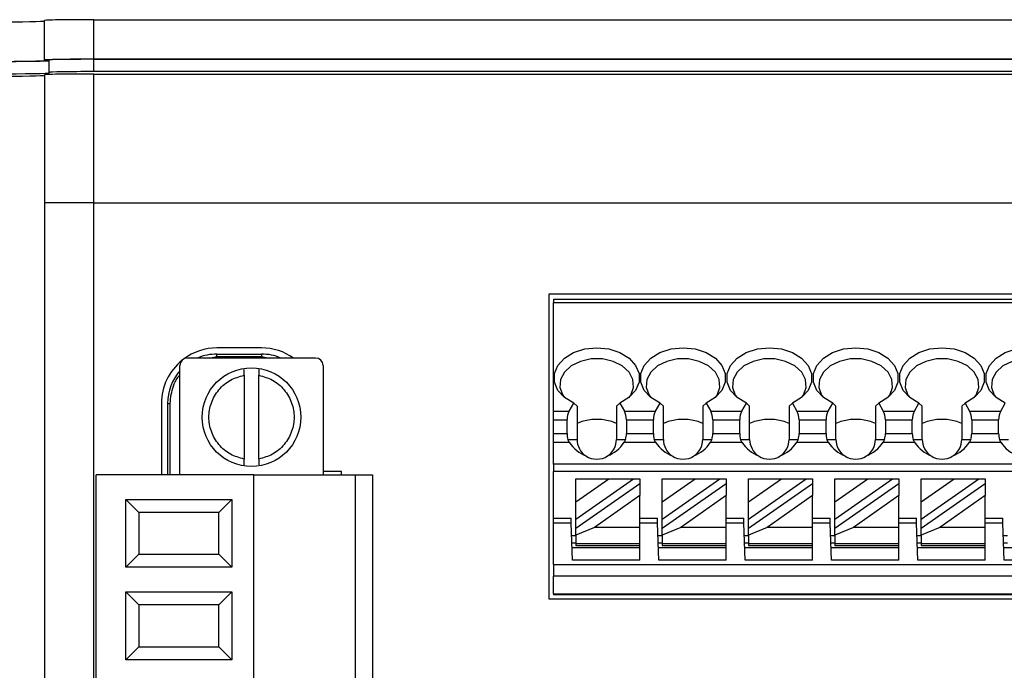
# Model space of a CAD drawing. Header units: millimetres. Extents: x 0 to 594, y 0 to 420.
# Tile 5 of 26: x 114 to 154, y 263 to 290. Entities that reach past the tile are written whole.
import ezdxf

# ---------------------------------------------------------------- set-up
doc = ezdxf.new("R2010")
doc.units = ezdxf.units.MM

msp = doc.modelspace()

# ---------------------------------------------------------------- linework, layer by layer
for p, q in [((115.2244, 287.8998), (115.2244, 289.5045)), ((117.2244, 287.9347), (117.2244, 289.5395)), ((117.2244, 289.5395), (247.666, 289.5395)), ((115.2244, 287.8998), (115.2244, 287.8824)), ((115.4244, 287.3998), (115.4244, 287.8998)), ((247.666, 287.9347), (117.2244, 287.9347)), ((117.2244, 287.9312), (247.666, 287.9312)), ((117.2244, 287.4312), (117.2244, 287.9312)), ((115.2244, 287.2998), (115.2244, 282.1031)), ((115.4244, 287.3998), (115.4244, 287.3824)), ((247.666, 287.4312), (117.2244, 287.4312)), ((117.2244, 287.3347), (247.666, 287.3347)), ((117.2244, 282.1031), (117.2244, 287.3347)), ((115.2244, 282.1031), (115.2244, 244.1031)), ((117.2244, 282.1031), (115.2244, 282.1031)), ((117.2244, 244.1031), (117.2244, 282.1031)), ((117.2244, 282.1031), (251.8777, 282.1031)), ((135.6744, 278.4031), (135.6744, 266.0332)), ((179.5744, 278.4031), (135.6744, 278.4031)), ((135.8744, 278.2031), (179.3744, 278.2031)), ((135.8744, 278.2031), (135.8744, 278.0566)), ((135.8744, 278.0566), (179.3744, 278.0566)), ((135.8744, 273.6495), (135.8744, 278.0566)), ((124.0355, 276.2181), (122.2244, 276.2181)), ((122.2244, 275.8681), (122.2244, 275.9681)), ((122.2244, 275.9681), (124.0355, 275.9681)), ((124.0355, 275.9681), (124.0355, 275.8681)), ((120.7244, 271.0731), (120.7244, 275.5081)), ((126.2244, 275.8081), (121.0244, 275.8081)), ((121.9098, 275.8081), (122.2244, 275.8681)), ((122.2244, 275.8681), (124.0355, 275.8681)), ((124.0355, 275.8681), (124.3368, 275.8081)), ((126.5244, 275.5081), (126.5244, 271.0731)), ((123.3244, 275.1078), (123.3244, 271.7084)), ((123.9244, 271.7084), (123.9244, 275.1078)), ((119.9744, 273.9681), (119.9744, 271.0731)), ((120.2244, 273.9681), (120.2244, 271.0731)), ((120.2244, 273.9681), (120.3244, 273.9681)), ((120.3244, 271.0731), (120.3244, 273.9681)), ((136.5048, 273.6495), (136.6911, 273.9723)), ((136.6911, 273.9723), (136.8244, 273.859)), ((138.4244, 273.859), (138.5576, 273.9723)), ((138.5576, 273.9723), (138.744, 273.6495)), ((140.0048, 273.6495), (140.1911, 273.9723)), ((140.1911, 273.9723), (140.3244, 273.859)), ((141.9244, 273.859), (142.0577, 273.9723)), ((142.0577, 273.9723), (142.244, 273.6495)), ((143.5048, 273.6495), (143.6911, 273.9723)), ((143.6911, 273.9723), (143.8244, 273.859)), ((145.4244, 273.859), (145.5577, 273.9723)), ((145.5577, 273.9723), (145.744, 273.6495)), ((147.0048, 273.6495), (147.1911, 273.9723)), ((147.1911, 273.9723), (147.3244, 273.859)), ((148.9244, 273.859), (149.0577, 273.9723)), ((149.0577, 273.9723), (149.244, 273.6495)), ((150.5048, 273.6495), (150.6911, 273.9723)), ((150.6911, 273.9723), (150.8244, 273.859)), ((152.4244, 273.859), (152.5577, 273.9723)), ((152.5577, 273.9723), (152.744, 273.6495)), ((154.0048, 273.6495), (154.1911, 273.9723)), ((135.8744, 273.6495), (136.5048, 273.6495)), ((135.8744, 273.296), (135.8744, 273.6495)), ((136.8244, 273.859), (136.8244, 272.5031)), ((138.4244, 273.859), (138.4244, 272.5031)), ((138.744, 273.6495), (140.0048, 273.6495)), ((140.3244, 272.5031), (140.3244, 273.859)), ((141.9244, 273.859), (141.9244, 272.5031)), ((142.244, 273.6495), (143.5048, 273.6495)), ((143.8244, 272.5031), (143.8244, 273.859)), ((145.4244, 273.859), (145.4244, 272.5031)), ((145.744, 273.6495), (147.0048, 273.6495)), ((147.3244, 272.5031), (147.3244, 273.859)), ((148.9244, 273.859), (148.9244, 272.5031)), ((149.244, 273.6495), (150.5048, 273.6495)), ((150.8244, 272.5031), (150.8244, 273.859)), ((152.4244, 273.859), (152.4244, 272.5031)), ((152.744, 273.6495), (154.0048, 273.6495)), ((135.8744, 273.296), (136.4202, 273.296)), ((135.8744, 272.742), (135.8744, 273.296)), ((136.4202, 272.742), (136.4202, 273.296)), ((138.8285, 273.296), (138.8285, 272.742)), ((138.8285, 273.296), (139.9202, 273.296)), ((139.9202, 272.742), (139.9202, 273.296)), ((142.3285, 273.296), (142.3285, 272.742)), ((142.3285, 273.296), (143.4202, 273.296)), ((143.4202, 272.742), (143.4202, 273.296)), ((145.8285, 273.296), (145.8285, 272.742)), ((145.8285, 273.296), (146.9202, 273.296)), ((146.9202, 272.742), (146.9202, 273.296)), ((149.3285, 273.296), (149.3285, 272.742)), ((149.3285, 273.296), (150.4202, 273.296)), ((150.4202, 272.742), (150.4202, 273.296)), ((152.8285, 273.296), (152.8285, 272.742)), ((152.8285, 273.296), (153.9202, 273.296)), ((153.9202, 272.742), (153.9202, 273.296)), ((135.8744, 272.742), (136.4202, 272.742)), ((135.8744, 272.3885), (135.8744, 272.742)), ((138.8285, 272.742), (139.9202, 272.742)), ((142.3285, 272.742), (143.4202, 272.742)), ((145.8285, 272.742), (146.9202, 272.742)), ((149.3285, 272.742), (150.4202, 272.742)), ((152.8285, 272.742), (153.9202, 272.742)), ((135.8744, 272.3885), (136.5107, 272.3885)), ((135.8744, 271.5031), (135.8744, 272.3885)), ((136.5107, 272.3885), (136.4553, 272.5031)), ((136.4553, 272.5031), (136.8244, 272.5031)), ((138.4244, 272.5031), (138.7934, 272.5031)), ((138.7934, 272.5031), (138.7381, 272.3885)), ((138.7381, 272.3885), (140.0107, 272.3885)), ((140.0107, 272.3885), (139.9553, 272.5031)), ((139.9553, 272.5031), (140.3244, 272.5031)), ((141.9244, 272.5031), (142.2934, 272.5031)), ((142.2934, 272.5031), (142.2381, 272.3885)), ((142.2381, 272.3885), (143.5107, 272.3885)), ((143.5107, 272.3885), (143.4553, 272.5031)), ((143.4553, 272.5031), (143.8244, 272.5031)), ((145.4244, 272.5031), (145.7934, 272.5031)), ((145.7934, 272.5031), (145.7381, 272.3885)), ((145.7381, 272.3885), (147.0107, 272.3885)), ((146.9553, 272.5031), (147.3244, 272.5031)), ((147.0107, 272.3885), (146.9553, 272.5031)), ((148.9244, 272.5031), (149.2934, 272.5031)), ((149.2934, 272.5031), (149.2381, 272.3885)), ((149.2381, 272.3885), (150.5107, 272.3885)), ((150.5107, 272.3885), (150.4553, 272.5031)), ((150.4553, 272.5031), (150.8244, 272.5031)), ((152.4244, 272.5031), (152.7934, 272.5031)), ((152.7934, 272.5031), (152.7381, 272.3885)), ((152.7381, 272.3885), (154.0107, 272.3885)), ((154.0107, 272.3885), (153.9553, 272.5031)), ((153.9553, 272.5031), (154.3244, 272.5031)), ((177.8744, 271.5031), (135.8744, 271.5031)), ((135.8744, 271.5031), (135.8744, 271.2031)), ((127.2744, 271.2081), (126.5244, 271.2081)), ((127.2744, 271.0731), (127.2744, 271.2081)), ((177.8744, 271.2031), (135.8744, 271.2031)), ((135.8744, 269.3031), (135.8744, 271.2031)), ((117.3244, 255.0431), (117.3244, 271.0731)), ((123.7244, 271.0731), (117.3244, 271.0731)), ((123.7244, 255.0431), (123.7244, 271.0731)), ((123.7244, 271.0731), (127.8244, 271.0731)), ((127.8244, 271.0731), (127.8244, 255.0431)), ((127.8244, 271.0731), (128.5244, 271.0731)), ((128.5244, 271.0731), (128.5244, 255.0431)), ((136.7744, 269.2657), (139.1129, 270.9031)), ((136.7744, 269.9657), (138.1132, 270.9031)), ((136.7744, 270.9031), (138.1132, 270.9031)), ((136.7744, 269.9657), (136.7744, 270.9031)), ((136.7744, 268.8994), (139.3744, 270.72)), ((138.1132, 270.9031), (139.1129, 270.9031)), ((139.1129, 270.9031), (139.3744, 270.9031)), ((139.3744, 270.9031), (139.3744, 270.72)), ((139.3744, 270.72), (139.3744, 270.2266)), ((140.2744, 269.2657), (142.6129, 270.9031)), ((140.2744, 269.9657), (141.6132, 270.9031)), ((140.2744, 269.9657), (140.2744, 270.9031)), ((140.2744, 270.9031), (141.6132, 270.9031)), ((140.2744, 268.8994), (142.8744, 270.72)), ((141.6132, 270.9031), (142.6129, 270.9031)), ((142.6129, 270.9031), (142.8744, 270.9031)), ((142.8744, 270.9031), (142.8744, 270.72)), ((142.8744, 270.72), (142.8744, 270.2266)), ((143.7744, 269.2657), (146.1129, 270.9031)), ((143.7744, 269.9657), (145.1132, 270.9031)), ((143.7744, 270.9031), (145.1132, 270.9031)), ((143.7744, 269.9657), (143.7744, 270.9031)), ((143.7744, 268.8994), (146.3744, 270.72)), ((145.1132, 270.9031), (146.1129, 270.9031)), ((146.1129, 270.9031), (146.3744, 270.9031)), ((146.3744, 270.9031), (146.3744, 270.72)), ((146.3744, 270.72), (146.3744, 270.2266)), ((147.2744, 269.9657), (148.6132, 270.9031)), ((147.2744, 269.9657), (147.2744, 270.9031)), ((147.2744, 270.9031), (148.6132, 270.9031)), ((147.2744, 269.2657), (149.6129, 270.9031)), ((147.2744, 268.8994), (149.8744, 270.72)), ((148.6132, 270.9031), (149.6129, 270.9031)), ((149.6129, 270.9031), (149.8744, 270.9031)), ((149.8744, 270.9031), (149.8744, 270.72)), ((149.8744, 270.72), (149.8744, 270.2266)), ((150.7744, 270.9031), (152.1132, 270.9031)), ((150.7744, 269.9657), (152.1132, 270.9031)), ((150.7744, 269.9657), (150.7744, 270.9031)), ((150.7744, 269.2657), (153.1129, 270.9031)), ((150.7744, 268.8994), (153.3744, 270.72)), ((152.1132, 270.9031), (153.1129, 270.9031)), ((153.1129, 270.9031), (153.3744, 270.9031)), ((153.3744, 270.9031), (153.3744, 270.72)), ((153.3744, 270.72), (153.3744, 270.2266)), ((118.5244, 267.3156), (118.5244, 270.0731)), ((119.0534, 269.5441), (118.5244, 270.0731)), ((118.5244, 270.0731), (122.8244, 270.0731)), ((122.8244, 270.0731), (122.2954, 269.5441)), ((122.8244, 270.0731), (122.8244, 267.3156)), ((136.7744, 269.2657), (136.7744, 269.9657)), ((139.3744, 270.2266), (137.5298, 268.935)), ((139.3744, 268.935), (139.3744, 270.2266)), ((140.2744, 269.2657), (140.2744, 269.9657)), ((142.8744, 270.2266), (141.0298, 268.935)), ((142.8744, 268.935), (142.8744, 270.2266)), ((143.7744, 269.2657), (143.7744, 269.9657)), ((146.3744, 270.2266), (144.5298, 268.935)), ((146.3744, 268.935), (146.3744, 270.2266)), ((147.2744, 269.2657), (147.2744, 269.9657)), ((149.8744, 270.2266), (148.0298, 268.935)), ((149.8744, 268.935), (149.8744, 270.2266)), ((150.7744, 269.2657), (150.7744, 269.9657)), ((153.3744, 270.2266), (151.5298, 268.935)), ((153.3744, 268.935), (153.3744, 270.2266)), ((119.0534, 269.5441), (119.0534, 267.8446)), ((122.2954, 269.5441), (119.0534, 269.5441)), ((122.2954, 267.8446), (122.2954, 269.5441)), ((135.8744, 269.3031), (136.5844, 269.3031)), ((135.8744, 269.1031), (135.8744, 269.3031)), ((135.8744, 267.4267), (135.8744, 269.1031)), ((136.5914, 269.1031), (135.8744, 269.1031)), ((136.6438, 267.6031), (136.5914, 269.1031)), ((136.7744, 268.8994), (136.7744, 269.2657)), ((139.3744, 269.3031), (140.0844, 269.3031)), ((140.0914, 269.1031), (139.3744, 269.1031)), ((140.1438, 267.6031), (140.0914, 269.1031)), ((140.2744, 268.8994), (140.2744, 269.2657)), ((142.8744, 269.3031), (143.5844, 269.3031)), ((143.5914, 269.1031), (142.8744, 269.1031)), ((143.6438, 267.6031), (143.5914, 269.1031)), ((143.7744, 268.8994), (143.7744, 269.2657)), ((146.3744, 269.3031), (147.0844, 269.3031)), ((147.0914, 269.1031), (146.3744, 269.1031)), ((147.1438, 267.6031), (147.0914, 269.1031)), ((147.2744, 268.8994), (147.2744, 269.2657)), ((149.8744, 269.3031), (150.5844, 269.3031)), ((150.5914, 269.1031), (149.8744, 269.1031)), ((150.6438, 267.6031), (150.5914, 269.1031)), ((150.7744, 268.8994), (150.7744, 269.2657)), ((153.3744, 269.3031), (154.0844, 269.3031)), ((154.0914, 269.1031), (153.3744, 269.1031)), ((154.1438, 267.6031), (154.0914, 269.1031)), ((137.5298, 268.935), (136.7744, 268.6247)), ((136.7744, 268.6247), (136.7744, 268.8994)), ((139.3744, 268.935), (137.5298, 268.935)), ((139.3744, 268.2617), (139.3744, 268.935)), ((141.0298, 268.935), (140.2744, 268.6247)), ((140.2744, 268.6247), (140.2744, 268.8994)), ((142.8744, 268.935), (141.0298, 268.935)), ((142.8744, 268.2617), (142.8744, 268.935)), ((144.5298, 268.935), (143.7744, 268.6247)), ((143.7744, 268.6247), (143.7744, 268.8994)), ((146.3744, 268.935), (144.5298, 268.935)), ((146.3744, 268.2617), (146.3744, 268.935)), ((148.0298, 268.935), (147.2744, 268.6247)), ((147.2744, 268.6247), (147.2744, 268.8994)), ((149.8744, 268.935), (148.0298, 268.935)), ((149.8744, 268.2617), (149.8744, 268.935)), ((151.5298, 268.935), (150.7744, 268.6247)), ((150.7744, 268.6247), (150.7744, 268.8994)), ((153.3744, 268.935), (151.5298, 268.935)), ((153.3744, 268.2617), (153.3744, 268.935)), ((136.6088, 268.6031), (136.7744, 268.6031)), ((136.7744, 268.6247), (136.7744, 268.2617)), ((140.1088, 268.6031), (140.2744, 268.6031)), ((140.2744, 268.6247), (140.2744, 268.2617)), ((143.6088, 268.6031), (143.7744, 268.6031)), ((143.7744, 268.6247), (143.7744, 268.2617)), ((147.1088, 268.6031), (147.2744, 268.6031)), ((147.2744, 268.6247), (147.2744, 268.2617)), ((150.6088, 268.6031), (150.7744, 268.6031)), ((150.7744, 268.6247), (150.7744, 268.2617)), ((154.1088, 268.6031), (154.2744, 268.6031)), ((136.6193, 268.3031), (136.7744, 268.3031)), ((139.3744, 268.1031), (136.6263, 268.1031)), ((139.3744, 268.2617), (136.7744, 268.2617)), ((136.7744, 268.2617), (136.7744, 268.2031)), ((136.7744, 268.2031), (139.3744, 268.2031)), ((139.3744, 268.2031), (139.3744, 268.2617)), ((139.3744, 267.6031), (139.3744, 268.2031)), ((140.1193, 268.3031), (140.2744, 268.3031)), ((142.8744, 268.1031), (140.1263, 268.1031)), ((142.8744, 268.2617), (140.2744, 268.2617)), ((140.2744, 268.2617), (140.2744, 268.2031)), ((140.2744, 268.2031), (142.8744, 268.2031)), ((142.8744, 268.2031), (142.8744, 268.2617)), ((142.8744, 267.6031), (142.8744, 268.2031)), ((143.6193, 268.3031), (143.7744, 268.3031)), ((146.3744, 268.1031), (143.6263, 268.1031)), ((146.3744, 268.2617), (143.7744, 268.2617)), ((143.7744, 268.2617), (143.7744, 268.2031)), ((143.7744, 268.2031), (146.3744, 268.2031)), ((146.3744, 268.2031), (146.3744, 268.2617)), ((146.3744, 267.6031), (146.3744, 268.2031)), ((147.1193, 268.3031), (147.2744, 268.3031)), ((149.8744, 268.1031), (147.1263, 268.1031)), ((149.8744, 268.2617), (147.2744, 268.2617)), ((147.2744, 268.2617), (147.2744, 268.2031)), ((147.2744, 268.2031), (149.8744, 268.2031)), ((149.8744, 268.2031), (149.8744, 268.2617)), ((149.8744, 267.6031), (149.8744, 268.2031)), ((150.6193, 268.3031), (150.7744, 268.3031)), ((153.3744, 268.1031), (150.6263, 268.1031)), ((153.3744, 268.2617), (150.7744, 268.2617)), ((150.7744, 268.2617), (150.7744, 268.2031)), ((150.7744, 268.2031), (153.3744, 268.2031)), ((153.3744, 268.2031), (153.3744, 268.2617)), ((153.3744, 267.6031), (153.3744, 268.2031)), ((154.1193, 268.3031), (154.2744, 268.3031)), ((156.8744, 268.1031), (154.1263, 268.1031)), ((119.0534, 267.8446), (118.5244, 267.3156)), ((119.0534, 267.8446), (122.2954, 267.8446)), ((122.2954, 267.8446), (122.8244, 267.3156)), ((139.3744, 267.6031), (136.6438, 267.6031)), ((142.8744, 267.6031), (140.1438, 267.6031)), ((146.3744, 267.6031), (143.6438, 267.6031)), ((149.8744, 267.6031), (147.1438, 267.6031)), ((153.3744, 267.6031), (150.6438, 267.6031)), ((156.8744, 267.6031), (154.1438, 267.6031)), ((122.8244, 267.3156), (118.5244, 267.3156)), ((135.8744, 267.4267), (179.3744, 267.4267)), ((135.8744, 267.4267), (135.8744, 266.9569)), ((179.3744, 266.9569), (135.8744, 266.9569)), ((135.8744, 266.2332), (135.8744, 266.9569)), ((118.5244, 263.5581), (118.5244, 266.3156)), ((119.0534, 265.7866), (118.5244, 266.3156)), ((118.5244, 266.3156), (122.8244, 266.3156)), ((122.8244, 266.3156), (122.2954, 265.7866)), ((122.8244, 266.3156), (122.8244, 263.5581)), ((135.6744, 266.0332), (179.5744, 266.0332)), ((135.8744, 266.2332), (179.3744, 266.2332)), ((135.8744, 266.2332), (135.8744, 266.2031)), ((179.3744, 266.2031), (135.8744, 266.2031)), ((119.0534, 265.7866), (119.0534, 264.0871)), ((122.2954, 265.7866), (119.0534, 265.7866)), ((122.2954, 264.0871), (122.2954, 265.7866)), ((119.0534, 264.0871), (118.5244, 263.5581)), ((119.0534, 264.0871), (122.2954, 264.0871)), ((122.2954, 264.0871), (122.8244, 263.5581)), ((122.8244, 263.5581), (118.5244, 263.5581))]:
    msp.add_line(p, q)
at = {"flags": 128}
for points in [[(136.6911, 273.9723), (136.318, 274.2001), (136.0509, 274.4931), (135.9114, 274.8275), (135.9108, 275.1761), (136.0493, 275.5107), (136.3156, 275.8041), (136.688, 276.0325), (137.1364, 276.1774), (137.6244, 276.227), (138.1124, 276.1774), (138.5608, 276.0325), (138.9332, 275.8041), (139.1995, 275.5107), (139.3379, 275.1761), (139.3374, 274.8275), (139.1979, 274.4931), (138.9308, 274.2001), (138.5576, 273.9723)], [(140.1911, 273.9723), (139.818, 274.2001), (139.5509, 274.4931), (139.4114, 274.8275), (139.4108, 275.1761), (139.5493, 275.5107), (139.8156, 275.8041), (140.188, 276.0325), (140.6364, 276.1774), (141.1244, 276.227), (141.6124, 276.1774), (142.0608, 276.0325), (142.4332, 275.8041), (142.6995, 275.5107), (142.8379, 275.1761), (142.8374, 274.8275), (142.6979, 274.4931), (142.4308, 274.2001), (142.0577, 273.9723)], [(143.6911, 273.9723), (143.318, 274.2001), (143.0509, 274.4931), (142.9114, 274.8275), (142.9108, 275.1761), (143.0493, 275.5107), (143.3156, 275.8041), (143.688, 276.0325), (144.1364, 276.1774), (144.6244, 276.227), (145.1124, 276.1774), (145.5608, 276.0325), (145.9332, 275.8041), (146.1995, 275.5107), (146.3379, 275.1761), (146.3374, 274.8275), (146.1979, 274.4931), (145.9308, 274.2001), (145.5577, 273.9723)], [(147.1911, 273.9723), (146.818, 274.2001), (146.5509, 274.4931), (146.4114, 274.8275), (146.4108, 275.1761), (146.5493, 275.5107), (146.8156, 275.8041), (147.188, 276.0325), (147.6364, 276.1774), (148.1244, 276.227), (148.6124, 276.1774), (149.0608, 276.0325), (149.4332, 275.8041), (149.6995, 275.5107), (149.8379, 275.1761), (149.8374, 274.8275), (149.6979, 274.4931), (149.4308, 274.2001), (149.0577, 273.9723)], [(150.6911, 273.9723), (150.318, 274.2001), (150.0509, 274.4931), (149.9114, 274.8275), (149.9108, 275.1761), (150.0493, 275.5107), (150.3156, 275.8041), (150.688, 276.0325), (151.1364, 276.1774), (151.6244, 276.227), (152.1124, 276.1774), (152.5608, 276.0325), (152.9332, 275.8041), (153.1995, 275.5107), (153.3379, 275.1761), (153.3374, 274.8275), (153.1979, 274.4931), (152.9308, 274.2001), (152.5577, 273.9723)], [(154.1911, 273.9723), (153.818, 274.2001), (153.5509, 274.4931), (153.4114, 274.8275), (153.4108, 275.1761), (153.5493, 275.5107), (153.8156, 275.8041), (154.188, 276.0325), (154.6364, 276.1774), (155.1244, 276.227), (155.6124, 276.1774), (156.0608, 276.0325), (156.4332, 275.8041), (156.6995, 275.5107), (156.8379, 275.1761), (156.8374, 274.8275), (156.6979, 274.4931), (156.4308, 274.2001), (156.0577, 273.9723)], [(138.9333, 274.2021), (139.0051, 274.3058), (139.1172, 274.6165), (139.0929, 274.9366), (138.9344, 275.2369), (138.6562, 275.4901), (138.2838, 275.6729), (137.8511, 275.7687), (137.3977, 275.7687), (136.965, 275.6729), (136.5926, 275.4901), (136.3144, 275.2369), (136.1559, 274.9366), (136.1316, 274.6165), (136.2436, 274.3058), (136.3155, 274.2021)], [(142.4333, 274.2021), (142.5051, 274.3058), (142.6172, 274.6165), (142.5929, 274.9366), (142.4344, 275.2369), (142.1562, 275.4901), (141.7838, 275.6729), (141.3511, 275.7687), (140.8977, 275.7687), (140.465, 275.6729), (140.0926, 275.4901), (139.8144, 275.2369), (139.6559, 274.9366), (139.6316, 274.6165), (139.7436, 274.3058), (139.8155, 274.2021)], [(145.9333, 274.2021), (146.0051, 274.3058), (146.1172, 274.6165), (146.0929, 274.9366), (145.9344, 275.2369), (145.6562, 275.4901), (145.2838, 275.6729), (144.8511, 275.7687), (144.3977, 275.7687), (143.965, 275.6729), (143.5926, 275.4901), (143.3144, 275.2369), (143.1559, 274.9366), (143.1316, 274.6165), (143.2436, 274.3058), (143.3155, 274.2021)], [(149.4333, 274.2021), (149.5051, 274.3058), (149.6172, 274.6165), (149.5929, 274.9366), (149.4344, 275.2369), (149.1562, 275.4901), (148.7838, 275.6729), (148.3511, 275.7687), (147.8977, 275.7687), (147.465, 275.6729), (147.0926, 275.4901), (146.8144, 275.2369), (146.6559, 274.9366), (146.6316, 274.6165), (146.7436, 274.3058), (146.8155, 274.2021)], [(152.9333, 274.2021), (153.0051, 274.3058), (153.1172, 274.6165), (153.0929, 274.9366), (152.9344, 275.2369), (152.6562, 275.4901), (152.2838, 275.6729), (151.8511, 275.7687), (151.3977, 275.7687), (150.965, 275.6729), (150.5926, 275.4901), (150.3144, 275.2369), (150.1559, 274.9366), (150.1316, 274.6165), (150.2436, 274.3058), (150.3155, 274.2021)], [(156.4333, 274.2021), (156.5051, 274.3058), (156.6172, 274.6165), (156.5929, 274.9366), (156.4344, 275.2369), (156.1562, 275.4901), (155.7838, 275.6729), (155.3511, 275.7687), (154.8977, 275.7687), (154.465, 275.6729), (154.0926, 275.4901), (153.8144, 275.2369), (153.6559, 274.9366), (153.6316, 274.6165), (153.7436, 274.3058), (153.8155, 274.2021)], [(136.5914, 269.1031), (136.59, 269.1421), (136.5887, 269.1796), (136.5875, 269.2142), (136.5864, 269.2445), (136.5856, 269.2694), (136.5849, 269.2879), (136.5845, 269.2992), (136.5844, 269.3031)], [(140.0914, 269.1031), (140.09, 269.1421), (140.0887, 269.1796), (140.0875, 269.2142), (140.0864, 269.2445), (140.0856, 269.2694), (140.0849, 269.2879), (140.0845, 269.2992), (140.0844, 269.3031)], [(143.5914, 269.1031), (143.59, 269.1421), (143.5887, 269.1796), (143.5875, 269.2142), (143.5864, 269.2445), (143.5856, 269.2694), (143.5849, 269.2879), (143.5845, 269.2992), (143.5844, 269.3031)], [(147.0914, 269.1031), (147.09, 269.1421), (147.0887, 269.1796), (147.0875, 269.2142), (147.0864, 269.2445), (147.0856, 269.2694), (147.0849, 269.2879), (147.0845, 269.2992), (147.0844, 269.3031)], [(150.5914, 269.1031), (150.59, 269.1421), (150.5887, 269.1796), (150.5875, 269.2142), (150.5864, 269.2445), (150.5856, 269.2694), (150.5849, 269.2879), (150.5845, 269.2992), (150.5844, 269.3031)], [(154.0914, 269.1031), (154.09, 269.1421), (154.0887, 269.1796), (154.0875, 269.2142), (154.0864, 269.2445), (154.0856, 269.2694), (154.0849, 269.2879), (154.0845, 269.2992), (154.0844, 269.3031)]]:
    msp.add_lwpolyline(points, dxfattribs=at)
msp.add_circle((123.6244, 273.4081), 2)
for centre, radius, start, end in [((122.2244, 273.9681), 2.25, 90, 126.90588), ((122.2244, 273.9681), 2, 90, 113.07392), ((124.0355, 273.9681), 2.25, 54.86296, 90), ((124.0355, 273.9681), 2, 66.92608, 90), ((122.2244, 273.9681), 2.25, 128.94705, 180), ((121.0244, 275.5081), 0.3, 90, 180), ((126.2244, 275.5081), 0.3, 0, 90), ((122.2244, 273.9681), 2, 138.59038, 180), ((137.6244, 271.3001), 2.0192, 66.65942, 113.34058), ((141.1244, 271.3001), 2.0192, 66.65935, 113.34065), ((144.6244, 271.3001), 2.0192, 66.65935, 113.34065), ((148.1244, 271.3001), 2.0192, 66.65935, 113.34065), ((151.6244, 271.3001), 2.0192, 66.65925, 113.34075), ((137.6244, 272.5031), 0.8, 180, 236.63786), ((137.6244, 272.5031), 0.8, 303.36214, 0), ((141.1244, 272.5031), 0.8, 180, 236.63786), ((141.1244, 272.5031), 0.8, 303.36214, 0), ((144.6244, 272.5031), 0.8, 180, 236.63786), ((144.6244, 272.5031), 0.8, 303.36214, 0), ((148.1244, 272.5031), 0.8, 180, 236.63786), ((148.1244, 272.5031), 0.8, 303.36214, 0), ((151.6244, 272.5031), 0.8, 180, 236.63786), ((151.6244, 272.5031), 0.8, 303.36214, 0), ((137.6244, 272.5031), 0.8, 236.63786, 303.36214), ((141.1244, 272.5031), 0.8, 236.63786, 303.36214), ((144.6244, 272.5031), 0.8, 236.63786, 303.36214), ((148.1244, 272.5031), 0.8, 236.63786, 303.36214), ((151.6244, 272.5031), 0.8, 236.63786, 303.36214)]:
    msp.add_arc(centre, radius, start, end)
for centre, major_axis, ratio, start_param, end_param in [((113.2244, 289.4871), (2, 0), 0.0174551, 4.712389, 6.2831853), ((117.2244, 289.5045), (2, 0), 0.0174551, 1.5707963, 3.1415927), ((113.2244, 287.8824), (2.2, 0), 0.0174551, 4.712389, 6.2831853), ((113.2244, 287.8824), (2, 0), 0.0174551, 4.712389, 6.2831853), ((117.2244, 287.8998), (2, 0), 0.0174551, 1.5707963, 3.1415927), ((117.2244, 287.8998), (1.8, 0), 0.0174551, 1.5707963, 3.1415927), ((113.2244, 287.3824), (2.2, 0), 0.0174551, 4.712389, 6.2831853), ((113.2244, 287.2823), (2, 0), 0.0174551, 4.712389, 6.2831853), ((117.2244, 287.2998), (2, 0), 0.0174551, 1.5707963, 3.1415927), ((117.2244, 287.3998), (1.8, 0), 0.0174551, 1.5707963, 3.1415927), ((136.7089, 273.296), (0, 0.5), 0.5773503, 0.7853982, 1.5707963), ((138.5399, 273.296), (0, 0.5), 0.5773503, 4.712389, 5.4977871), ((140.2089, 273.296), (0, 0.5), 0.5773503, 0.7853982, 1.5707963), ((142.0399, 273.296), (0, 0.5), 0.5773503, 4.712389, 5.4977871), ((143.7089, 273.296), (0, 0.5), 0.5773503, 0.7853982, 1.5707963), ((145.5399, 273.296), (0, 0.5), 0.5773503, 4.712389, 5.4977871), ((147.2089, 273.296), (0, 0.5), 0.5773503, 0.7853982, 1.5707963), ((149.0399, 273.296), (0, 0.5), 0.5773503, 4.712389, 5.4977871), ((150.7089, 273.296), (0, 0.5), 0.5773503, 0.7853982, 1.5707963), ((152.5399, 273.296), (0, 0.5), 0.5773503, 4.712389, 5.4977871), ((154.2089, 273.296), (0, 0.5), 0.5773503, 0.7853982, 1.5707963), ((136.7089, 272.742), (0, 0.5), 0.5773503, 1.5707963, 2.0690307), ((138.5399, 272.742), (0, 0.5), 0.5773503, 4.2141546, 4.712389), ((140.2089, 272.742), (0, 0.5), 0.5773503, 1.5707963, 2.0690307), ((142.0399, 272.742), (0, 0.5), 0.5773503, 4.2141546, 4.712389), ((143.7089, 272.742), (0, 0.5), 0.5773503, 1.5707963, 2.0690307), ((145.5399, 272.742), (0, 0.5), 0.5773503, 4.2141546, 4.712389), ((147.2089, 272.742), (0, 0.5), 0.5773503, 1.5707963, 2.0690307), ((149.0399, 272.742), (0, 0.5), 0.5773503, 4.2141546, 4.712389), ((150.7089, 272.742), (0, 0.5), 0.5773503, 1.5707963, 2.0690307), ((152.5399, 272.742), (0, 0.5), 0.5773503, 4.2141546, 4.712389), ((154.2089, 272.742), (0, 0.5), 0.5773503, 1.5707963, 2.0690307), ((137.6244, 273.53), (0, 1.7787), 0.8164966, 2.2676264, 2.8338204), ((137.6244, 273.53), (0, 1.7787), 0.8164966, 3.4493649, 4.0155589), ((141.1244, 273.53), (0, 1.7787), 0.8164966, 2.2676264, 2.8338204), ((141.1244, 273.53), (0, 1.7787), 0.8164966, 3.4493649, 4.0155589), ((144.6244, 273.53), (0, 1.7787), 0.8164966, 2.2676264, 2.8338204), ((144.6244, 273.53), (0, 1.7787), 0.8164966, 3.4493649, 4.0155589), ((148.1244, 273.53), (0, 1.7787), 0.8164966, 2.2676264, 2.8338204), ((148.1244, 273.53), (0, 1.7787), 0.8164966, 3.4493649, 4.0155589), ((151.6244, 273.53), (0, 1.7787), 0.8164966, 2.2676264, 2.8338204), ((151.6244, 273.53), (0, 1.7787), 0.8164966, 3.4493649, 4.0155589), ((155.1244, 273.53), (0, 1.7787), 0.8164966, 2.2676264, 2.8338204)]:
    msp.add_ellipse(centre, major_axis=major_axis, ratio=ratio, start_param=start_param, end_param=end_param)
for points, knots in [([(120.3244, 273.9681), (120.3516, 274.2055), (120.3937, 274.5721), (120.5799, 274.9504), (120.6941, 275.0842), (120.7244, 275.1197)], [0, 0, 0, 0, 0.5745586, 0.8869571, 1, 1, 1, 1]), ([(123.3244, 271.7084), (123.1362, 271.7611), (122.7478, 271.8699), (122.2737, 272.2771), (121.9667, 272.8116), (121.8653, 273.4081), (121.9667, 274.0045), (122.2737, 274.5391), (122.7478, 274.9462), (123.1362, 275.0551), (123.3244, 275.1078)], [0, 0, 0, 0, 0.1211148, 0.2500001, 0.3788854, 0.5, 0.6211146, 0.7499999, 0.8788852, 1, 1, 1, 1]), ([(123.3244, 275.1078), (123.3244, 275.1543), (123.3244, 275.2404), (123.3244, 275.3122), (123.3244, 275.3452)], [0, 0, 0, 0, 0.541151, 1, 1, 1, 1]), ([(123.9244, 275.3512), (123.9244, 275.3332), (123.9244, 275.2801), (123.9244, 275.1917), (123.9244, 275.1272), (123.9244, 275.1078)], [0, 0, 0, 0, 0.2646234, 0.7780913, 1, 1, 1, 1]), ([(123.9244, 275.1078), (124.1125, 275.0551), (124.5009, 274.9462), (124.9751, 274.5391), (125.2821, 274.0045), (125.3835, 273.4081), (125.2821, 272.8116), (124.9751, 272.2771), (124.5009, 271.87), (124.1125, 271.7611), (123.9244, 271.7084)], [0, 0, 0, 0, 0.12111406, 0.25000003, 0.37888533, 0.5, 0.62111467, 0.74999997, 0.87888594, 1, 1, 1, 1]), ([(123.3244, 271.4579), (123.3244, 271.4781), (123.3244, 271.5333), (123.3244, 271.6244), (123.3244, 271.6889), (123.3244, 271.7084)], [0, 0, 0, 0, 0.288541, 0.7853048, 1, 1, 1, 1]), ([(123.9244, 271.7084), (123.9244, 271.6618), (123.9244, 271.575), (123.9244, 271.5025), (123.9244, 271.4688)], [0, 0, 0, 0, 0.5359742, 1, 1, 1, 1])]:
    msp.add_open_spline(points, degree=3, knots=knots)

doc.saveas('drawing.dxf')
